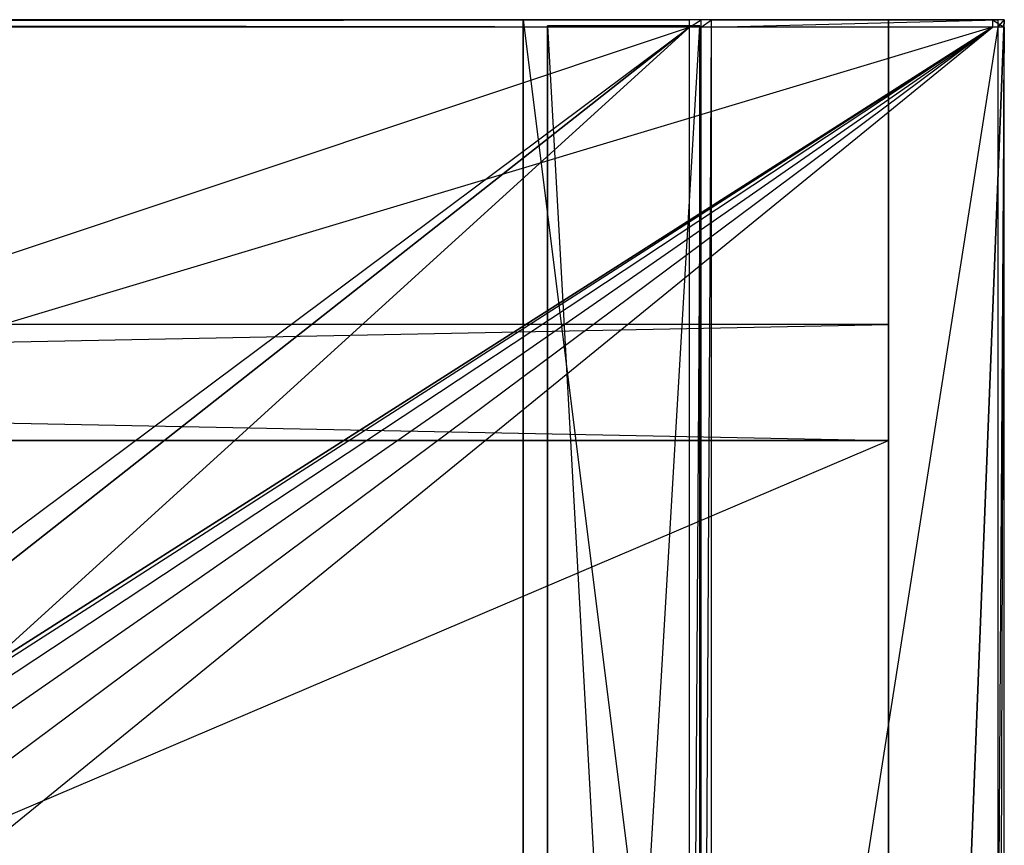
# Model space of a CAD drawing. Extents: x -1 to 0, y -0.5 to 0.
# Tile 20 of 20: x -0.16 to 0, y -0.14 to 0. Entities that reach past the tile are written whole.
import ezdxf

# ---------------------------------------------------------------- set-up
doc = ezdxf.new("R2010")
doc.units = 0
for name, color, linetype in [('L1_KORPUS_LEGATO_BO_X_9620__Y_4', 7, 'CONTINUOUS'), ('L2_KORPUS_LEGATO_RWT_X_9620__Y_', 7, 'CONTINUOUS'), ('L3_KORPUS_LEGATO_3_N_B10600____', 7, 'CONTINUOUS'), ('L5_KORPUS_LEGATO_1_N_B10600____', 7, 'CONTINUOUS'), ('L7_KORPUS_LEGATO_SE_X_190__Y_47', 7, 'CONTINUOUS'), ('L8_PLATTE_LEGATO_N_B10600__0___', 7, 'CONTINUOUS')]:
    doc.layers.add(name, color=color, linetype=linetype)

msp = doc.modelspace()

# ---------------------------------------------------------------- linework, layer by layer
at = {"layer": 'L1_KORPUS_LEGATO_BO_X_9620__Y_4', "color": 8}
for points, invisible_edges in [([(-0.019, -0.4785, 0.02), (-0.981, -0.069, 0.02), (-0.981, -0.4785, 0.02), (-0.019, -0.4785, 0.02)], 13), ([(-0.981, -0.069, 0.02), (-0.019, -0.4785, 0.02), (-0.019, -0.069, 0.02), (-0.981, -0.069, 0.02)], 14), ([(-0.019, -0.069, 0.001), (-0.981, -0.4785, 0.001), (-0.981, -0.069, 0.001), (-0.019, -0.069, 0.001)], 13), ([(-0.981, -0.4785, 0.001), (-0.019, -0.069, 0.001), (-0.019, -0.4785, 0.001), (-0.981, -0.4785, 0.001)], 14), ([(-0.981, -0.069, 0.001), (-0.019, -0.069, 0.02), (-0.019, -0.069, 0.001), (-0.981, -0.069, 0.001)], 13), ([(-0.019, -0.069, 0.02), (-0.981, -0.069, 0.001), (-0.981, -0.069, 0.02), (-0.019, -0.069, 0.02)], 14), ([(-0.019, -0.069, 0.001), (-0.019, -0.4785, 0.02), (-0.019, -0.4785, 0.001), (-0.019, -0.069, 0.001)], 13), ([(-0.019, -0.4785, 0.02), (-0.019, -0.069, 0.001), (-0.019, -0.069, 0.02), (-0.019, -0.4785, 0.02)], 14)]:
    msp.add_3dface(points, dxfattribs=dict(at, invisible_edges=invisible_edges))
at = {"layer": 'L2_KORPUS_LEGATO_RWT_X_9620__Y_', "color": 8}
for points, invisible_edges in [([(-0.981, -0.05, 0.0005), (-0.019, -0.05, 0.1605), (-0.019, -0.05, 0.0005), (-0.981, -0.05, 0.0005)], 13), ([(-0.019, -0.05, 0.1605), (-0.981, -0.05, 0.0005), (-0.981, -0.05, 0.1605), (-0.019, -0.05, 0.1605)], 14), ([(-0.019, -0.05, 0.0005), (-0.981, -0.069, 0.0005), (-0.981, -0.05, 0.0005), (-0.019, -0.05, 0.0005)], 13), ([(-0.981, -0.069, 0.0005), (-0.019, -0.05, 0.0005), (-0.019, -0.069, 0.0005), (-0.981, -0.069, 0.0005)], 14), ([(-0.019, -0.069, 0.1605), (-0.981, -0.05, 0.1605), (-0.981, -0.069, 0.1605), (-0.019, -0.069, 0.1605)], 13), ([(-0.981, -0.05, 0.1605), (-0.019, -0.069, 0.1605), (-0.019, -0.05, 0.1605), (-0.981, -0.05, 0.1605)], 14), ([(-0.019, -0.05, 0.0005), (-0.019, -0.069, 0.1605), (-0.019, -0.069, 0.0005), (-0.019, -0.05, 0.0005)], 13), ([(-0.019, -0.069, 0.1605), (-0.019, -0.05, 0.0005), (-0.019, -0.05, 0.1605), (-0.019, -0.069, 0.1605)], 14), ([(-0.019, -0.069, 0.1605), (-0.981, -0.069, 0.0005), (-0.019, -0.069, 0.0005), (-0.019, -0.069, 0.1605)], 13), ([(-0.981, -0.069, 0.0005), (-0.019, -0.069, 0.1605), (-0.981, -0.069, 0.1605), (-0.981, -0.069, 0.0005)], 14)]:
    msp.add_3dface(points, dxfattribs=dict(at, invisible_edges=invisible_edges))
at = {"layer": 'L3_KORPUS_LEGATO_3_N_B10600____', "color": 8}
for points, invisible_edges in [([(-0.079, 0, 0.332), (-0.019, 0, 0.313), (-0.079, 0, 0.313), (-0.079, 0, 0.332)], 13), ([(-0.019, 0, 0.313), (-0.079, 0, 0.332), (-0.019, 0, 0.332), (-0.019, 0, 0.313)], 14), ([(-0.019, 0, 0.313), (-0.079, -0.4185, 0.313), (-0.079, 0, 0.313), (-0.019, 0, 0.313)], 13), ([(-0.019, -0.4785, 0.313), (-0.079, -0.4185, 0.313), (-0.019, 0, 0.313), (-0.019, -0.4785, 0.313)], 15), ([(-0.019, -0.4785, 0.332), (-0.079, 0, 0.332), (-0.079, -0.4185, 0.332), (-0.019, -0.4785, 0.332)], 13), ([(-0.079, 0, 0.332), (-0.019, -0.4785, 0.332), (-0.019, 0, 0.332), (-0.079, 0, 0.332)], 14), ([(-0.079, -0.4185, 0.332), (-0.079, 0, 0.313), (-0.079, -0.4185, 0.313), (-0.079, -0.4185, 0.332)], 13), ([(-0.079, 0, 0.313), (-0.079, -0.4185, 0.332), (-0.079, 0, 0.332), (-0.079, 0, 0.313)], 14), ([(-0.019, 0, 0.313), (-0.019, -0.4785, 0.332), (-0.019, -0.4785, 0.313), (-0.019, 0, 0.313)], 13), ([(-0.019, -0.4785, 0.332), (-0.019, 0, 0.313), (-0.019, 0, 0.332), (-0.019, -0.4785, 0.332)], 14)]:
    msp.add_3dface(points, dxfattribs=dict(at, invisible_edges=invisible_edges))
at = {"layer": 'L5_KORPUS_LEGATO_1_N_B10600____', "color": 8}
for points, invisible_edges in [([(-0.05, -0.001, 0.332), (-0.075, -0.425, 0.332), (-0.075, -0.001, 0.332), (-0.05, -0.001, 0.332)], 13), ([(-0.075, -0.425, 0.332), (-0.05, -0.001, 0.332), (-0.05, -0.45, 0.332), (-0.075, -0.425, 0.332)], 14), ([(-0.05, -0.45, 0.342), (-0.075, -0.001, 0.342), (-0.075, -0.425, 0.342), (-0.05, -0.45, 0.342)], 13), ([(-0.075, -0.001, 0.342), (-0.05, -0.45, 0.342), (-0.05, -0.001, 0.342), (-0.075, -0.001, 0.342)], 14), ([(-0.075, -0.001, 0.342), (-0.05, -0.001, 0.332), (-0.075, -0.001, 0.332), (-0.075, -0.001, 0.342)], 13), ([(-0.05, -0.001, 0.332), (-0.075, -0.001, 0.342), (-0.05, -0.001, 0.342), (-0.05, -0.001, 0.332)], 14), ([(-0.075, -0.425, 0.342), (-0.075, -0.001, 0.332), (-0.075, -0.425, 0.332), (-0.075, -0.425, 0.342)], 13), ([(-0.075, -0.001, 0.332), (-0.075, -0.425, 0.342), (-0.075, -0.001, 0.342), (-0.075, -0.001, 0.332)], 14), ([(-0.05, -0.001, 0.332), (-0.05, -0.45, 0.342), (-0.05, -0.45, 0.332), (-0.05, -0.001, 0.332)], 13), ([(-0.05, -0.45, 0.342), (-0.05, -0.001, 0.332), (-0.05, -0.001, 0.342), (-0.05, -0.45, 0.342)], 14)]:
    msp.add_3dface(points, dxfattribs=dict(at, invisible_edges=invisible_edges))
at = {"layer": 'L7_KORPUS_LEGATO_SE_X_190__Y_47', "color": 8}
for points, invisible_edges in [([(-0.019, -0.479, 0.34), (0, 0, 0.34), (-0.019, 0, 0.34), (-0.019, -0.479, 0.34)], 13), ([(0, 0, 0.34), (-0.019, -0.479, 0.34), (0, -0.479, 0.34), (0, 0, 0.34)], 14), ([(0, 0), (-0.019, -0.479), (-0.019, 0), (0, 0)], 13), ([(-0.019, -0.479), (0, 0), (0, -0.479), (-0.019, -0.479)], 14), ([(-0.019, -0.479, 0.34), (-0.019, 0), (-0.019, -0.479), (-0.019, -0.479, 0.34)], 13), ([(-0.019, 0), (-0.019, -0.479, 0.34), (-0.019, 0, 0.34), (-0.019, 0)], 14), ([(-0.019, 0, 0.34), (0, 0), (-0.019, 0), (-0.019, 0, 0.34)], 13), ([(0, 0), (-0.019, 0, 0.34), (0, 0, 0.34), (0, 0)], 14), ([(0, 0), (0, -0.479, 0.34), (0, -0.479), (0, 0)], 13), ([(0, -0.479, 0.34), (0, 0), (0, 0, 0.34), (0, -0.479, 0.34)], 14)]:
    msp.add_3dface(points, dxfattribs=dict(at, invisible_edges=invisible_edges))
at = {"layer": 'L8_PLATTE_LEGATO_N_B10600__0___', "color": 8}
for points, invisible_edges in [([(-0.998322, 0, 0.374378), (-0.00192, 0, 0.378361), (-0.00192, 0, 0.374378), (-0.998322, 0, 0.374378)], 13), ([(-0.00192, 0, 0.378361), (-0.998322, 0, 0.374378), (-0.998322, 0, 0.378361), (-0.00192, 0, 0.378361)], 14), ([(-0.998322, 0, 0.378361), (-0.00192, 0, 0.38), (-0.00192, 0, 0.378361), (-0.998322, 0, 0.378361)], 13), ([(-0.00192, 0, 0.38), (-0.998322, 0, 0.378361), (-0.998322, 0, 0.38), (-0.00192, 0, 0.38)], 14), ([(-0.00192, 0, 0.3732), (-0.997308, 0, 0.372564), (-0.998322, 0, 0.3732), (-0.00192, 0, 0.3732)], 14), ([(-0.998322, 0, 0.3732), (-0.00192, 0, 0.374378), (-0.00192, 0, 0.3732), (-0.998322, 0, 0.3732)], 13), ([(-0.00192, 0, 0.374378), (-0.998322, 0, 0.3732), (-0.998322, 0, 0.374378), (-0.00192, 0, 0.374378)], 14), ([(-0.00192, -0.001197, 0.38), (-0.998322, 0, 0.38), (-0.998322, -0.001197, 0.38), (-0.00192, -0.001197, 0.38)], 13), ([(-0.998322, 0, 0.38), (-0.00192, -0.001197, 0.38), (-0.00192, 0, 0.38), (-0.998322, 0, 0.38)], 14), ([(-0.002934, 0, 0.372564), (-0.950281, 0, 0.343069), (-0.997308, 0, 0.372564), (-0.002934, 0, 0.372564)], 14), ([(-0.997308, 0, 0.372564), (-0.00192, 0, 0.3732), (-0.002934, 0, 0.372564), (-0.997308, 0, 0.372564)], 13), ([(-0.950281, 0, 0.343069), (-0.002934, 0, 0.372564), (-0.049961, 0, 0.343069), (-0.950281, 0, 0.343069)], 13), ([(-0.049961, 0, 0.343069), (-0.948577, 0, 0.342), (-0.950281, 0, 0.343069), (-0.049961, 0, 0.343069)], 14), ([(-0.051665, 0, 0.342), (-0.948577, -0.001197, 0.342), (-0.948577, 0, 0.342), (-0.051665, 0, 0.342)], 13), ([(-0.948577, -0.001197, 0.342), (-0.051665, 0, 0.342), (-0.051665, -0.001197, 0.342), (-0.948577, -0.001197, 0.342)], 14), ([(-0.948577, 0, 0.342), (-0.049961, 0, 0.343069), (-0.051665, 0, 0.342), (-0.948577, 0, 0.342)], 13), ([(-0.049961, 0, 0.343069), (-0.049744, 0, 0.342), (-0.051665, 0, 0.342), (-0.049961, 0, 0.343069)], 13), ([(-0.049744, 0, 0.342), (-0.051665, -0.001197, 0.342), (-0.051665, 0, 0.342), (-0.049744, 0, 0.342)], 13), ([(-0.051665, -0.001197, 0.342), (-0.049744, 0, 0.342), (-0.049744, -0.001197, 0.342), (-0.051665, -0.001197, 0.342)], 14), ([(-0.002934, 0, 0.372564), (-0.048041, 0, 0.343069), (-0.049961, 0, 0.343069), (-0.002934, 0, 0.372564)], 13), ([(-0.049744, 0, 0.342), (-0.049961, 0, 0.343069), (-0.048041, 0, 0.343069), (-0.049744, 0, 0.342)], 14), ([(-0.048041, 0, 0.343069), (-0.049744, -0.001197, 0.342), (-0.049744, 0, 0.342), (-0.048041, 0, 0.343069)], 13), ([(-0.049744, -0.001197, 0.342), (-0.048041, 0, 0.343069), (-0.048041, -0.001197, 0.343069), (-0.049744, -0.001197, 0.342)], 14), ([(-0.048041, 0, 0.343069), (-0.002934, 0, 0.372564), (-0.001013, 0, 0.372564), (-0.048041, 0, 0.343069)], 14), ([(-0.001013, 0, 0.372564), (-0.048041, -0.001197, 0.343069), (-0.048041, 0, 0.343069), (-0.001013, 0, 0.372564)], 13), ([(-0.048041, -0.001197, 0.343069), (-0.001013, 0, 0.372564), (-0.001013, -0.001197, 0.372564), (-0.048041, -0.001197, 0.343069)], 14), ([(-0.00192, 0, 0.3732), (-0.001013, 0, 0.372564), (-0.002934, 0, 0.372564), (-0.00192, 0, 0.3732)], 13), ([(-0.001013, 0, 0.372564), (-0.00192, 0, 0.3732), (0, 0, 0.3732), (-0.001013, 0, 0.372564)], 14), ([(-0.00192, 0, 0.378361), (0, 0, 0.374378), (-0.00192, 0, 0.374378), (-0.00192, 0, 0.378361)], 13), ([(0, 0, 0.374378), (-0.00192, 0, 0.378361), (0, 0, 0.378361), (0, 0, 0.374378)], 14), ([(0, -0.001197, 0.38), (-0.00192, 0, 0.38), (-0.00192, -0.001197, 0.38), (0, -0.001197, 0.38)], 13), ([(-0.00192, 0, 0.38), (0, -0.001197, 0.38), (0, 0, 0.38), (-0.00192, 0, 0.38)], 14), ([(-0.00192, 0, 0.38), (0, 0, 0.378361), (-0.00192, 0, 0.378361), (-0.00192, 0, 0.38)], 13), ([(0, 0, 0.378361), (-0.00192, 0, 0.38), (0, 0, 0.38), (0, 0, 0.378361)], 14), ([(-0.00192, 0, 0.374378), (0, 0, 0.3732), (-0.00192, 0, 0.3732), (-0.00192, 0, 0.374378)], 13), ([(0, 0, 0.3732), (-0.00192, 0, 0.374378), (0, 0, 0.374378), (0, 0, 0.3732)], 14), ([(0, 0, 0.3732), (-0.001013, -0.001197, 0.372564), (-0.001013, 0, 0.372564), (0, 0, 0.3732)], 13), ([(-0.001013, -0.001197, 0.372564), (0, 0, 0.3732), (0, -0.001197, 0.3732), (-0.001013, -0.001197, 0.372564)], 14), ([(0, 0, 0.3732), (0, -0.001197, 0.374378), (0, -0.001197, 0.3732), (0, 0, 0.3732)], 13), ([(0, -0.001197, 0.374378), (0, 0, 0.3732), (0, 0, 0.374378), (0, -0.001197, 0.374378)], 14), ([(0, 0, 0.374378), (0, -0.001197, 0.378361), (0, -0.001197, 0.374378), (0, 0, 0.374378)], 13), ([(0, -0.001197, 0.378361), (0, 0, 0.374378), (0, 0, 0.378361), (0, -0.001197, 0.378361)], 14), ([(0, 0, 0.378361), (0, -0.001197, 0.38), (0, -0.001197, 0.378361), (0, 0, 0.378361)], 13), ([(0, -0.001197, 0.38), (0, 0, 0.378361), (0, 0, 0.38), (0, -0.001197, 0.38)], 14), ([(-0.998322, -0.300523, 0.38), (-0.00192, -0.001197, 0.38), (-0.998322, -0.001197, 0.38), (-0.998322, -0.300523, 0.38)], 13), ([(-0.00192, -0.001197, 0.38), (-0.998322, -0.300523, 0.38), (-0.351515, -0.223774, 0.38), (-0.00192, -0.001197, 0.38)], 10), ([(-0.051665, -0.001197, 0.342), (-0.948577, -0.300523, 0.342), (-0.948577, -0.001197, 0.342), (-0.051665, -0.001197, 0.342)], 13), ([(-0.948577, -0.300523, 0.342), (-0.051665, -0.001197, 0.342), (-0.351066, -0.224446, 0.342), (-0.948577, -0.300523, 0.342)], 10), ([(-0.00192, -0.001197, 0.38), (-0.351515, -0.223774, 0.38), (-0.335557, -0.215245, 0.38), (-0.00192, -0.001197, 0.38)], 10), ([(-0.351066, -0.224446, 0.342), (-0.051665, -0.001197, 0.342), (-0.335247, -0.215991, 0.342), (-0.351066, -0.224446, 0.342)], 10), ([(-0.00192, -0.001197, 0.38), (-0.335557, -0.215245, 0.38), (-0.318241, -0.209992, 0.38), (-0.00192, -0.001197, 0.38)], 13), ([(-0.335247, -0.215991, 0.342), (-0.051665, -0.001197, 0.342), (-0.318083, -0.210785, 0.342), (-0.335247, -0.215991, 0.342)], 13), ([(-0.00192, -0.001197, 0.38), (-0.318241, -0.209992, 0.38), (-0.300233, -0.208218, 0.38), (-0.00192, -0.001197, 0.38)], 10), ([(-0.318083, -0.210785, 0.342), (-0.051665, -0.001197, 0.342), (-0.300233, -0.209027, 0.342), (-0.318083, -0.210785, 0.342)], 10), ([(-0.00192, -0.001197, 0.38), (-0.300233, -0.208218, 0.38), (-0.282226, -0.209992, 0.38), (-0.00192, -0.001197, 0.38)], 13), ([(-0.300233, -0.209027, 0.342), (-0.051665, -0.001197, 0.342), (-0.282383, -0.210785, 0.342), (-0.300233, -0.209027, 0.342)], 13), ([(-0.282383, -0.210785, 0.342), (-0.051665, -0.001197, 0.342), (-0.265219, -0.215991, 0.342), (-0.282383, -0.210785, 0.342)], 10), ([(-0.00192, -0.001197, 0.38), (-0.282226, -0.209992, 0.38), (-0.26491, -0.215245, 0.38), (-0.00192, -0.001197, 0.38)], 10), ([(-0.265219, -0.215991, 0.342), (-0.051665, -0.001197, 0.342), (-0.249401, -0.224447, 0.342), (-0.265219, -0.215991, 0.342)], 15), ([(-0.00192, -0.001197, 0.38), (-0.26491, -0.215245, 0.38), (-0.248952, -0.223774, 0.38), (-0.00192, -0.001197, 0.38)], 15), ([(-0.249401, -0.224447, 0.342), (-0.051665, -0.001197, 0.342), (-0.235536, -0.235825, 0.342), (-0.249401, -0.224447, 0.342)], 15), ([(-0.00192, -0.001197, 0.38), (-0.248952, -0.223774, 0.38), (-0.234964, -0.235254, 0.38), (-0.00192, -0.001197, 0.38)], 15), ([(-0.235536, -0.235825, 0.342), (-0.051665, -0.001197, 0.342), (-0.224157, -0.24969, 0.342), (-0.235536, -0.235825, 0.342)], 15), ([(-0.00192, -0.001197, 0.38), (-0.234964, -0.235254, 0.38), (-0.223485, -0.249241, 0.38), (-0.00192, -0.001197, 0.38)], 15), ([(-0.224157, -0.24969, 0.342), (-0.051665, -0.001197, 0.342), (-0.215702, -0.265509, 0.342), (-0.224157, -0.24969, 0.342)], 15), ([(-0.00192, -0.001197, 0.38), (-0.223485, -0.249241, 0.38), (-0.214955, -0.265199, 0.38), (-0.00192, -0.001197, 0.38)], 15), ([(-0.215702, -0.265509, 0.342), (-0.051665, -0.001197, 0.342), (-0.210495, -0.282673, 0.342), (-0.215702, -0.265509, 0.342)], 15), ([(-0.00192, -0.001197, 0.38), (-0.214955, -0.265199, 0.38), (-0.209703, -0.282515, 0.38), (-0.00192, -0.001197, 0.38)], 15), ([(-0.210495, -0.282673, 0.342), (-0.051665, -0.001197, 0.342), (-0.208737, -0.300523, 0.342), (-0.210495, -0.282673, 0.342)], 15), ([(-0.00192, -0.001197, 0.38), (-0.209703, -0.282515, 0.38), (-0.207929, -0.300523, 0.38), (-0.00192, -0.001197, 0.38)], 15), ([(-0.208737, -0.300523, 0.342), (-0.051665, -0.001197, 0.342), (-0.051665, -0.300523, 0.342), (-0.208737, -0.300523, 0.342)], 15), ([(-0.00192, -0.001197, 0.38), (-0.207929, -0.300523, 0.38), (-0.00192, -0.300523, 0.38), (-0.00192, -0.001197, 0.38)], 15), ([(-0.049744, -0.001197, 0.342), (-0.051665, -0.300523, 0.342), (-0.051665, -0.001197, 0.342), (-0.049744, -0.001197, 0.342)], 13), ([(-0.051665, -0.300523, 0.342), (-0.049744, -0.001197, 0.342), (-0.049744, -0.300523, 0.342), (-0.051665, -0.300523, 0.342)], 14), ([(-0.048041, -0.001197, 0.343069), (-0.049744, -0.300523, 0.342), (-0.049744, -0.001197, 0.342), (-0.048041, -0.001197, 0.343069)], 13), ([(-0.049744, -0.300523, 0.342), (-0.048041, -0.001197, 0.343069), (-0.048041, -0.300523, 0.343069), (-0.049744, -0.300523, 0.342)], 14), ([(-0.001013, -0.001197, 0.372564), (-0.048041, -0.300523, 0.343069), (-0.048041, -0.001197, 0.343069), (-0.001013, -0.001197, 0.372564)], 13), ([(-0.048041, -0.300523, 0.343069), (-0.001013, -0.001197, 0.372564), (-0.001013, -0.300523, 0.372564), (-0.048041, -0.300523, 0.343069)], 14), ([(-0.00192, -0.300523, 0.38), (0, -0.001197, 0.38), (-0.00192, -0.001197, 0.38), (-0.00192, -0.300523, 0.38)], 13), ([(0, -0.001197, 0.38), (-0.00192, -0.300523, 0.38), (0, -0.300523, 0.38), (0, -0.001197, 0.38)], 14), ([(0, -0.001197, 0.3732), (-0.001013, -0.300523, 0.372564), (-0.001013, -0.001197, 0.372564), (0, -0.001197, 0.3732)], 13), ([(-0.001013, -0.300523, 0.372564), (0, -0.001197, 0.3732), (0, -0.300523, 0.3732), (-0.001013, -0.300523, 0.372564)], 14), ([(0, -0.001197, 0.378361), (0, -0.300523, 0.38), (0, -0.300523, 0.378361), (0, -0.001197, 0.378361)], 13), ([(0, -0.300523, 0.38), (0, -0.001197, 0.378361), (0, -0.001197, 0.38), (0, -0.300523, 0.38)], 14), ([(0, -0.001197, 0.374378), (0, -0.300523, 0.378361), (0, -0.300523, 0.374378), (0, -0.001197, 0.374378)], 13), ([(0, -0.300523, 0.378361), (0, -0.001197, 0.374378), (0, -0.001197, 0.378361), (0, -0.300523, 0.378361)], 14), ([(0, -0.001197, 0.3732), (0, -0.300523, 0.374378), (0, -0.300523, 0.3732), (0, -0.001197, 0.3732)], 13), ([(0, -0.300523, 0.374378), (0, -0.001197, 0.3732), (0, -0.001197, 0.374378), (0, -0.300523, 0.374378)], 14)]:
    msp.add_3dface(points, dxfattribs=dict(at, invisible_edges=invisible_edges))

doc.saveas('drawing.dxf')
